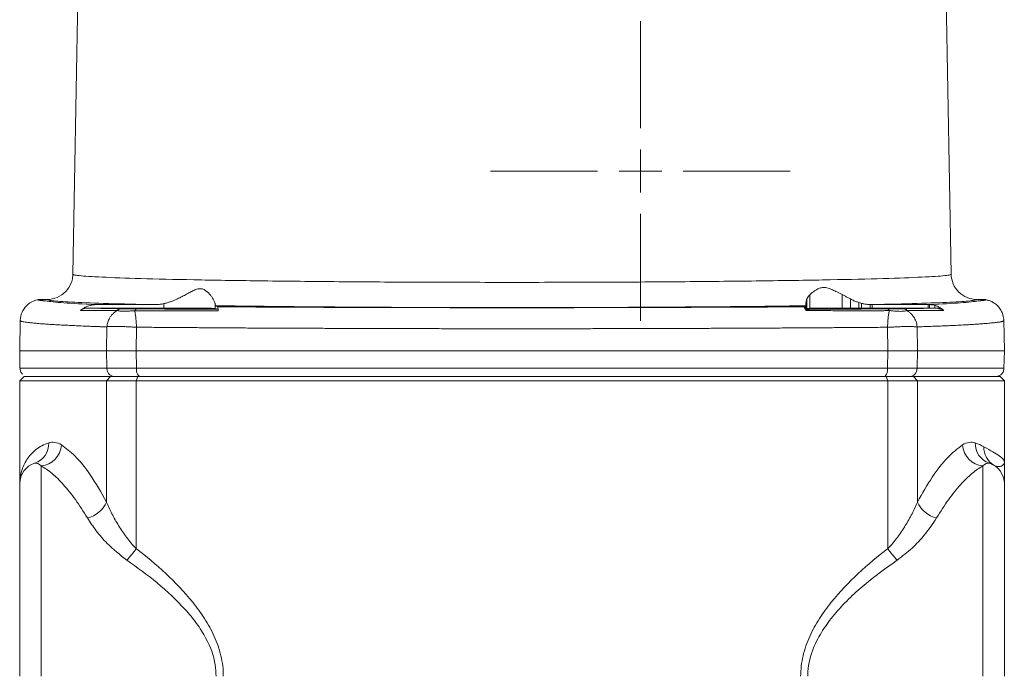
# Model space of a CAD drawing. Header units: millimetres. Extents: x -322 to 635, y -87 to 818.
# Tile 5 of 28: x -213 to -98, y 80 to 157. Entities that reach past the tile are written whole.
import ezdxf

# ---------------------------------------------------------------- set-up
doc = ezdxf.new("R2010")
doc.units = ezdxf.units.MM

# ---------------------------------------------------------------- blocks, each defined once
blk = doc.blocks.new('SW_CENTERMARKSYMBOL_12')
at = {"color": 0, "linetype": 'Continuous', "lineweight": 0}
for p, q in [((0, 5), (0, 17.5)), ((0, 0), (0, 2.5)), ((-5, 0), (-17.5, 0)), ((0, 0), (-2.5, 0)), ((0, 0), (0, -2.5)), ((0, 0), (2.5, 0)), ((5, 0), (17.5, 0)), ((0, -5), (0, -17.5))]:
    blk.add_line(p, q, dxfattribs=at)

msp = doc.modelspace()

# ---------------------------------------------------------------- linework, layer by layer
at = {"color": 7, "linetype": 'Continuous', "lineweight": 15}
for p, q in [((-104.17, 127.42), (-105.5, 203.29)), ((-205.89, 176.79), (-206.76, 127.42)), ((-209.76, 124.47), (-210.8, 124.47)), ((-121.04, 124.48), (-121.04, 123.43)), ((-120.69, 125.02), (-120.69, 123.44)), ((-116.92, 125.05), (-116.92, 123.47)), ((-115.93, 124.53), (-115.93, 123.47)), ((-100.13, 124.47), (-101.17, 124.47)), ((-205.14, 123.47), (-196.12, 123.47)), ((-204.06, 123.87), (-197.22, 123.87)), ((-196.12, 123.99), (-196.12, 123.47)), ((-190.13, 123.42), (-190.13, 123.94)), ((-190.13, 123.42), (-189.81, 123.34)), ((-190.08, 123.74), (-189.84, 123.62)), ((-121.42, 123.62), (-121.41, 123.62)), ((-121.41, 123.62), (-121.22, 123.74)), ((-121.22, 123.74), (-121.22, 123.4)), ((-121.18, 123.41), (-121.22, 123.4)), ((-121.18, 123.31), (-121.2, 123.34)), ((-121.18, 123.75), (-121.18, 123.41)), ((-121.13, 123.42), (-121.13, 124.09)), ((-121.13, 123.18), (-121.07, 123.32)), ((-121.11, 124.15), (-121.11, 123.42)), ((-114.95, 124.11), (-114.95, 123.47)), ((-114.63, 123.47), (-114.95, 123.47)), ((-114.63, 124.02), (-114.63, 123.47)), ((-113.65, 123.88), (-113.65, 123.47)), ((-113.38, 123.47), (-113.65, 123.47)), ((-113.38, 123.87), (-113.38, 123.47)), ((-113.38, 123.87), (-106.87, 123.87)), ((-106.87, 123.47), (-113.38, 123.47)), ((-106.87, 123.87), (-106.87, 123.47)), ((-106.87, 123.87), (-106.72, 123.87)), ((-106.72, 123.47), (-106.87, 123.47)), ((-106.72, 123.87), (-106.72, 123.47)), ((-106.06, 123.78), (-106.06, 123.47)), ((-105.39, 123.47), (-105.36, 123.45)), ((-212.9, 122.03), (-212.96, 118.47)), ((-212.9, 122.02), (-212.9, 122.04)), ((-97.96, 118.47), (-98.03, 122.04)), ((-202.81, 118.47), (-202.78, 121.27)), ((-199.37, 118.47), (-199.33, 121.24)), ((-111.6, 121.23), (-111.56, 118.47)), ((-108.15, 121.27), (-108.12, 118.47)), ((-212.96, 118.47), (-212.93, 116.44)), ((-212.96, 118.47), (-202.81, 118.47)), ((-202.79, 116.45), (-202.81, 118.47)), ((-199.34, 116.45), (-199.37, 118.47)), ((-199.37, 118.47), (-111.56, 118.47)), ((-111.56, 118.47), (-111.59, 116.45)), ((-108.12, 118.47), (-108.14, 116.45)), ((-108.12, 118.47), (-97.96, 118.47)), ((-98, 116.44), (-97.96, 118.47)), ((-212.46, 115.47), (-212.96, 114.97)), ((-212.46, 115.47), (-202.36, 115.47)), ((-202.36, 115.47), (-202.81, 114.97)), ((-202.36, 115.47), (-199.15, 115.47)), ((-199.15, 115.47), (-199.37, 114.97)), ((-199.15, 115.47), (-111.78, 115.47)), ((-111.56, 114.97), (-111.78, 115.47)), ((-111.78, 115.47), (-108.57, 115.47)), ((-108.12, 114.97), (-108.57, 115.47)), ((-108.57, 115.47), (-98.46, 115.47)), ((-97.96, 114.97), (-98.46, 115.47)), ((-212.96, 114.97), (-212.96, 102.97)), ((-202.81, 114.97), (-212.96, 114.97)), ((-199.37, 114.97), (-202.81, 114.97)), ((-202.81, 114.97), (-202.81, 100.82)), ((-199.37, 114.97), (-199.37, 95.4)), ((-111.56, 114.97), (-199.37, 114.97)), ((-111.56, 114.97), (-111.56, 95.4)), ((-108.12, 114.97), (-111.56, 114.97)), ((-108.12, 114.97), (-108.12, 100.82)), ((-97.96, 114.97), (-108.12, 114.97)), ((-97.96, 105.47), (-97.96, 114.97)), ((-210.46, 105.03), (-210.46, 80.47)), ((-100.46, 80.47), (-100.46, 105.03)), ((-99.18, 105.12), (-99.49, 105.25)), ((-212.96, 80.47), (-212.96, 102.97)), ((-97.96, 102.97), (-97.96, 80.47))]:
    msp.add_line(p, q, dxfattribs=at)
for centre, radius, start, end in [((-211.98, 107.65), 2.42, 288.3359, 2.0129), ((-210.68, 107.62), 2.59, 274.7063, 357.1469), ((-100.25, 107.62), 2.59, 182.8531, 265.2937), ((-98.94, 107.65), 2.42, 177.9871, 251.6641), ((-97.94, 107.18), 2.41, 177.9346, 238.8067), ((-210.46, 102.97), 2.5, 107.6397, 180), ((-100.46, 102.97), 2.5, 360, 72.3603), ((-205.75, 102.09), 3.2, 282.4275, 336.5164), ((-105.18, 102.09), 3.2, 203.4836, 257.5725), ((-205, 98.83), 6.59, 313.4323, 328.6483), ((-105.93, 98.83), 6.59, 211.3517, 226.5677)]:
    msp.add_arc(centre, radius, start, end, dxfattribs=at)
for points, knots in [([(-206.76, 127.42), (-206.76, 127.29), (-206.78, 126.95), (-206.97, 126.23), (-207.52, 125.35), (-208.54, 124.64), (-209.35, 124.47), (-209.76, 124.47)], [0, 0, 0, 0, 0.0820926, 0.2075427, 0.4571995, 0.7068833, 0.9565566, 0.9565566, 0.9565566, 0.9565566]), ([(-104.17, 127.42), (-104.17, 127.42), (-104.17, 127.41), (-104.19, 127.39), (-104.24, 127.37), (-104.46, 127.31), (-105.32, 127.2), (-107.76, 127.06), (-112.53, 126.89), (-118.95, 126.75), (-126.78, 126.63), (-135.7, 126.54), (-145.39, 126.48), (-155.46, 126.47), (-165.54, 126.48), (-175.22, 126.54), (-184.15, 126.63), (-191.98, 126.75), (-198.39, 126.89), (-203.16, 127.06), (-205.61, 127.2), (-206.47, 127.31), (-206.69, 127.37), (-206.74, 127.39), (-206.75, 127.41), (-206.76, 127.42), (-206.76, 127.42)], [0, 0, 0, 0, 0.003913, 0.007826, 0.015653, 0.031304, 0.062598, 0.125086, 0.187573, 0.250059, 0.312545, 0.37503, 0.437516, 0.5, 0.562485, 0.62497, 0.687455, 0.749941, 0.812427, 0.874914, 0.937402, 0.968696, 0.984347, 0.992174, 0.996087, 1, 1, 1, 1]), ([(-104.17, 127.42), (-104.17, 127.03), (-104, 126.26), (-103.33, 125.28), (-102.34, 124.63), (-101.56, 124.47), (-101.17, 124.47)], [0, 0, 0, 0, 0.249995, 0.5, 0.750005, 1, 1, 1, 1]), ([(-196.12, 123.99), (-196.06, 124), (-195.93, 124.03), (-195.74, 124.09), (-195.54, 124.15), (-195.34, 124.21), (-195.15, 124.29), (-194.83, 124.41), (-194.39, 124.61), (-193.85, 124.88), (-193.35, 125.16), (-192.86, 125.43), (-192.4, 125.65), (-191.93, 125.76), (-191.51, 125.69), (-191.17, 125.47), (-190.87, 125.2), (-190.63, 124.92), (-190.42, 124.63), (-190.29, 124.39), (-190.2, 124.2), (-190.15, 124.05), (-190.13, 123.98), (-190.13, 123.94)], [0, 0, 0, 0, 0.0199, 0.040164, 0.060803, 0.081827, 0.103246, 0.125067, 0.187441, 0.250775, 0.316434, 0.375346, 0.438309, 0.50044, 0.562665, 0.624886, 0.683457, 0.749454, 0.812544, 0.875113, 0.918083, 0.959688, 1, 1, 1, 1]), ([(-120.69, 125.02), (-120.64, 125.06), (-120.55, 125.15), (-120.4, 125.27), (-120.26, 125.38), (-120.12, 125.48), (-119.95, 125.59), (-119.76, 125.7), (-119.47, 125.82), (-119.07, 125.91), (-118.64, 125.83), (-118.29, 125.7), (-117.95, 125.56), (-117.5, 125.34), (-117.12, 125.15), (-116.92, 125.05)], [0, 0, 0, 0, 0.055786, 0.108585, 0.158445, 0.205416, 0.249557, 0.315659, 0.375758, 0.500068, 0.624315, 0.684183, 0.750479, 0.867117, 1, 1, 1, 1]), ([(-212.9, 122.04), (-212.89, 122.36), (-212.75, 123), (-212.19, 123.81), (-211.48, 124.27), (-210.98, 124.41), (-210.8, 124.44)], [0.1025444, 0.1025444, 0.1025444, 0.1025444, 0.3525399, 0.6025452, 0.8525497, 1, 1, 1, 1]), ([(-210.8, 124.47), (-210.79, 124.47), (-210.79, 124.46), (-210.78, 124.45), (-210.75, 124.43), (-210.71, 124.42), (-210.67, 124.41), (-210.61, 124.39), (-210.54, 124.38), (-210.46, 124.37), (-210.37, 124.35), (-210.27, 124.34), (-210.16, 124.33), (-210.04, 124.31), (-209.95, 124.3), (-209.91, 124.3)], [0, 0, 0, 0, 0.077084, 0.154088, 0.231026, 0.307912, 0.384762, 0.46159, 0.53841, 0.615238, 0.692088, 0.768974, 0.845912, 0.922916, 1, 1, 1, 1]), ([(-209.91, 124.3), (-209.95, 124.3), (-210.04, 124.31), (-210.16, 124.33), (-210.27, 124.34), (-210.37, 124.35), (-210.46, 124.37), (-210.54, 124.38), (-210.61, 124.39), (-210.67, 124.41), (-210.71, 124.42), (-210.75, 124.43), (-210.78, 124.45), (-210.79, 124.46), (-210.79, 124.47), (-210.8, 124.47)], [0, 0, 0, 0, 0.077084, 0.154088, 0.231026, 0.307912, 0.384762, 0.46159, 0.53841, 0.615238, 0.692088, 0.768974, 0.845912, 0.922916, 1, 1, 1, 1]), ([(-209.91, 124.3), (-209.95, 124.3), (-210.03, 124.31), (-210.15, 124.32), (-210.25, 124.33), (-210.34, 124.34), (-210.43, 124.35), (-210.51, 124.36), (-210.59, 124.37), (-210.68, 124.38), (-210.74, 124.4), (-210.79, 124.42), (-210.79, 124.44), (-210.8, 124.44)], [0, 0, 0, 0, 0.07131, 0.142649, 0.214011, 0.285397, 0.356836, 0.428361, 0.500003, 0.625703, 0.750127, 0.877701, 1, 1, 1, 1]), ([(-204.06, 123.87), (-205.57, 123.94), (-206.82, 124.01), (-208.29, 124.12), (-208.71, 124.15), (-209.41, 124.23), (-209.7, 124.26), (-209.91, 124.3)], [0, 0, 0, 0, 0.5, 0.5, 0.75, 0.75, 1, 1, 1, 1]), ([(-209.76, 124.47), (-209.76, 124.47), (-209.75, 124.47), (-209.75, 124.46), (-209.75, 124.46), (-209.73, 124.45), (-209.72, 124.44), (-209.67, 124.42), (-209.62, 124.41), (-209.42, 124.36), (-209.22, 124.34), (-208.41, 124.26), (-207.6, 124.2), (-205.47, 124.1), (-204.14, 124.05), (-201.03, 123.95), (-199.23, 123.91), (-197.22, 123.87)], [0, 0, 0, 0, 0.015625, 0.015625, 0.03125, 0.03125, 0.0625, 0.0625, 0.125, 0.125, 0.25, 0.25, 0.5, 0.5, 0.75, 0.75, 1, 1, 1, 1]), ([(-121.11, 124.15), (-121.11, 124.18), (-121.1, 124.23), (-121.08, 124.3), (-121.06, 124.39), (-121.05, 124.45), (-121.04, 124.48)], [0, 0, 0, 0, 0.236964, 0.482618, 0.736964, 1, 1, 1, 1]), ([(-121.04, 124.48), (-121.03, 124.51), (-121.01, 124.56), (-120.98, 124.64), (-120.93, 124.72), (-120.88, 124.8), (-120.83, 124.87), (-120.76, 124.95), (-120.71, 124.99), (-120.69, 125.02)], [0, 0, 0, 0, 0.142216, 0.284173, 0.426157, 0.568453, 0.711341, 0.8551, 1, 1, 1, 1]), ([(-116.92, 125.05), (-116.87, 125.03), (-116.76, 124.97), (-116.6, 124.89), (-116.43, 124.8), (-116.27, 124.71), (-116.1, 124.62), (-115.99, 124.56), (-115.93, 124.53)], [0, 0, 0, 0, 0.169564, 0.337407, 0.503944, 0.669599, 0.834806, 1, 1, 1, 1]), ([(-115.93, 124.53), (-115.86, 124.49), (-115.73, 124.42), (-115.53, 124.33), (-115.33, 124.25), (-115.14, 124.18), (-115.01, 124.13), (-114.95, 124.11)], [0, 0, 0, 0, 0.214433, 0.421651, 0.62165, 0.814431, 1, 1, 1, 1]), ([(-113.38, 123.87), (-111.42, 123.92), (-109.67, 123.96), (-106.63, 124.06), (-105.35, 124.1), (-103.27, 124.21), (-102.48, 124.26), (-101.7, 124.34), (-101.5, 124.37), (-101.3, 124.41), (-101.25, 124.42), (-101.2, 124.44), (-101.19, 124.45), (-101.18, 124.46), (-101.18, 124.46), (-101.17, 124.47), (-101.17, 124.47), (-101.17, 124.47)], [0, 0, 0, 0, 0.25, 0.25, 0.5, 0.5, 0.75, 0.75, 0.875, 0.875, 0.9375, 0.9375, 0.96875, 0.96875, 0.984375, 0.984375, 1, 1, 1, 1]), ([(-101.02, 124.3), (-101.44, 124.23), (-102.13, 124.15), (-104.03, 124.01), (-105.25, 123.94), (-106.72, 123.87)], [0, 0, 0, 0, 0.5, 0.5, 1, 1, 1, 1]), ([(-100.13, 124.47), (-100.13, 124.47), (-100.14, 124.46), (-100.15, 124.45), (-100.18, 124.43), (-100.21, 124.42), (-100.26, 124.41), (-100.32, 124.39), (-100.39, 124.38), (-100.47, 124.37), (-100.56, 124.35), (-100.66, 124.34), (-100.77, 124.33), (-100.89, 124.31), (-100.97, 124.3), (-101.02, 124.3)], [0, 0, 0, 0, 0.077084, 0.154088, 0.231026, 0.307912, 0.384762, 0.46159, 0.53841, 0.615238, 0.692088, 0.768974, 0.845912, 0.922916, 1, 1, 1, 1]), ([(-100.13, 124.44), (-100.13, 124.44), (-100.14, 124.43), (-100.15, 124.41), (-100.19, 124.4), (-100.25, 124.38), (-100.35, 124.37), (-100.47, 124.35), (-100.63, 124.34), (-100.81, 124.32), (-100.95, 124.31), (-101.02, 124.3)], [0, 0, 0, 0, 0.081589, 0.163338, 0.249877, 0.374299, 0.500002, 0.625347, 0.750373, 0.875242, 1, 1, 1, 1]), ([(-100.13, 124.44), (-100.08, 124.43), (-99.97, 124.41), (-99.8, 124.37), (-99.62, 124.31), (-99.43, 124.22), (-99.24, 124.12), (-99.05, 123.99), (-98.86, 123.84), (-98.68, 123.66), (-98.5, 123.45), (-98.35, 123.21), (-98.22, 122.95), (-98.11, 122.66), (-98.05, 122.34), (-98.03, 122.13), (-98.02, 122.02)], [0, 0, 0, 0, 0.04654, 0.096928, 0.151204, 0.209392, 0.271488, 0.337466, 0.407288, 0.480924, 0.558361, 0.639547, 0.724373, 0.812723, 0.904588, 1, 1, 1, 1]), ([(-205.87, 123.2), (-205.83, 123.23), (-205.75, 123.3), (-205.62, 123.39), (-205.49, 123.48), (-205.34, 123.56), (-205.19, 123.63), (-204.99, 123.71), (-204.74, 123.79), (-204.41, 123.85), (-204.18, 123.86), (-204.06, 123.87)], [0, 0, 0, 0, 0.077827, 0.157871, 0.24014, 0.324628, 0.411318, 0.500185, 0.646737, 0.813222, 1, 1, 1, 1]), ([(-205.14, 123.47), (-205.17, 123.47), (-205.23, 123.47), (-205.32, 123.45), (-205.39, 123.44), (-205.45, 123.42), (-205.49, 123.41), (-205.56, 123.39), (-205.65, 123.35), (-205.77, 123.28), (-205.84, 123.23), (-205.87, 123.2)], [0, 0, 0, 0, 0.1239335, 0.232342, 0.3245408, 0.4000885, 0.4587459, 0.5004111, 0.672554, 0.8393737, 1, 1, 1, 1]), ([(-201.58, 123.19), (-201.66, 123.19), (-201.81, 123.18), (-202.06, 123.18), (-202.29, 123.18), (-202.61, 123.18), (-203.07, 123.18), (-203.58, 123.18), (-204.09, 123.19), (-204.43, 123.19), (-204.76, 123.19), (-205.04, 123.19), (-205.39, 123.2), (-205.66, 123.2), (-205.82, 123.2), (-205.87, 123.2)], [0, 0, 0, 0, 0.044068, 0.094515, 0.151347, 0.195276, 0.304688, 0.451107, 0.549555, 0.659482, 0.699269, 0.784832, 0.871767, 0.963467, 1, 1, 1, 1]), ([(-201.04, 123.39), (-201.13, 123.39), (-201.33, 123.39), (-201.64, 123.4), (-201.97, 123.4), (-202.4, 123.41), (-202.92, 123.42), (-203.6, 123.44), (-204.25, 123.45), (-204.79, 123.46), (-205.05, 123.47), (-205.14, 123.47)], [0, 0, 0, 0, 0.061527, 0.129652, 0.204377, 0.285701, 0.428582, 0.571451, 0.785737, 0.923365, 1, 1, 1, 1]), ([(-202.77, 121.3), (-202.77, 121.37), (-202.76, 121.49), (-202.72, 121.71), (-202.65, 121.94), (-202.53, 122.19), (-202.38, 122.45), (-202.17, 122.71), (-201.9, 122.97), (-201.69, 123.11), (-201.58, 123.19)], [0, 0, 0, 0, 0.083239, 0.163954, 0.27746, 0.395715, 0.520527, 0.673394, 0.827088, 1, 1, 1, 1]), ([(-199.53, 123.16), (-199.59, 123.16), (-199.73, 123.15), (-199.93, 123.14), (-200.13, 123.12), (-200.31, 123.11), (-200.47, 123.1), (-200.64, 123.09), (-200.82, 123.09), (-201.01, 123.09), (-201.2, 123.11), (-201.35, 123.13), (-201.48, 123.16), (-201.55, 123.18), (-201.58, 123.18)], [0, 0, 0, 0, 0.066971, 0.145678, 0.225912, 0.289955, 0.359185, 0.426194, 0.502113, 0.608245, 0.712715, 0.80532, 0.903233, 1, 1, 1, 1]), ([(-201.04, 123.39), (-201.01, 123.39), (-200.96, 123.39), (-200.87, 123.39), (-200.78, 123.38), (-200.67, 123.38), (-200.55, 123.38), (-200.43, 123.38), (-200.26, 123.38), (-200.06, 123.38), (-199.81, 123.38), (-199.55, 123.37), (-199.36, 123.37), (-199.26, 123.37)], [0, 0, 0, 0, 0.066941, 0.135105, 0.204699, 0.275917, 0.348941, 0.423938, 0.501064, 0.62943, 0.750513, 0.868497, 1, 1, 1, 1]), ([(-199.33, 121.24), (-199.33, 121.28), (-199.33, 121.39), (-199.34, 121.55), (-199.35, 121.72), (-199.36, 121.93), (-199.38, 122.18), (-199.41, 122.44), (-199.44, 122.67), (-199.47, 122.84), (-199.5, 123.01), (-199.52, 123.1), (-199.53, 123.16)], [0, 0, 0, 0, 0.054261, 0.137146, 0.209368, 0.273444, 0.421545, 0.550688, 0.6711, 0.802123, 0.860081, 1, 1, 1, 1]), ([(-189.78, 123.15), (-190.1, 123.15), (-190.73, 123.15), (-191.67, 123.15), (-192.6, 123.15), (-193.51, 123.15), (-194.41, 123.15), (-195.29, 123.15), (-196.17, 123.16), (-197.03, 123.16), (-197.87, 123.16), (-198.71, 123.16), (-199.26, 123.16), (-199.53, 123.16)], [0, 0, 0, 0, 0.09571, 0.190465, 0.284261, 0.377099, 0.468976, 0.559892, 0.649844, 0.738832, 0.826854, 0.913911, 1, 1, 1, 1]), ([(-199.26, 123.37), (-198.96, 123.37), (-198.34, 123.37), (-197.41, 123.37), (-196.47, 123.36), (-195.53, 123.36), (-194.59, 123.35), (-193.64, 123.35), (-192.69, 123.35), (-191.73, 123.34), (-190.77, 123.34), (-190.13, 123.34), (-189.81, 123.34)], [0, 0, 0, 0, 0.100017, 0.200001, 0.299964, 0.399916, 0.499867, 0.599829, 0.699813, 0.799828, 0.899887, 1, 1, 1, 1]), ([(-196.12, 123.99), (-196.2, 123.97), (-196.34, 123.94), (-196.56, 123.91), (-196.78, 123.89), (-197, 123.87), (-197.15, 123.87), (-197.22, 123.87)], [0, 0, 0, 0, 0.200902, 0.400971, 0.600587, 0.800135, 1, 1, 1, 1]), ([(-196.12, 123.47), (-196.04, 123.47), (-195.88, 123.47), (-195.63, 123.47), (-195.39, 123.47), (-195.14, 123.47), (-194.9, 123.47), (-194.65, 123.47), (-194.41, 123.47), (-194.17, 123.47), (-193.93, 123.47), (-193.69, 123.46), (-193.46, 123.46), (-193.23, 123.46), (-193, 123.46), (-192.78, 123.46), (-192.56, 123.46), (-192.35, 123.46), (-192.15, 123.46), (-191.95, 123.45), (-191.75, 123.45), (-191.55, 123.45), (-191.35, 123.45), (-191.15, 123.45), (-190.96, 123.44), (-190.78, 123.44), (-190.61, 123.44), (-190.46, 123.43), (-190.33, 123.43), (-190.23, 123.43), (-190.15, 123.42), (-190.14, 123.42), (-190.13, 123.42)], [0, 0, 0, 0, 0.026416, 0.052992, 0.079728, 0.106625, 0.133682, 0.1609, 0.188278, 0.215817, 0.243516, 0.271375, 0.299395, 0.327575, 0.355916, 0.384417, 0.413079, 0.441901, 0.470883, 0.500026, 0.530611, 0.563211, 0.597826, 0.634455, 0.673098, 0.713756, 0.756428, 0.801114, 0.847815, 0.896529, 0.947258, 1, 1, 1, 1]), ([(-190.08, 123.74), (-190.08, 123.75), (-190.09, 123.75), (-190.1, 123.77), (-190.1, 123.8), (-190.11, 123.83), (-190.12, 123.88), (-190.12, 123.92), (-190.13, 123.94)], [0, 0, 0, 0, 0.167591, 0.334416, 0.50077, 0.666953, 0.833263, 1, 1, 1, 1]), ([(-190.08, 123.74), (-187.69, 123.71), (-185.12, 123.68), (-179.73, 123.62), (-176.9, 123.6), (-171.05, 123.56), (-168.04, 123.55), (-161.92, 123.53), (-158.81, 123.53), (-152.6, 123.53), (-149.49, 123.53), (-143.36, 123.55), (-140.34, 123.56), (-134.48, 123.6), (-131.63, 123.62), (-126.21, 123.67), (-123.63, 123.7), (-121.22, 123.74)], [0, 0, 0, 0, 0.125, 0.125, 0.25, 0.25, 0.375, 0.375, 0.5, 0.5, 0.625, 0.625, 0.75, 0.75, 0.875, 0.875, 1, 1, 1, 1]), ([(-189.84, 123.62), (-189.83, 123.62), (-189.83, 123.61), (-189.82, 123.58), (-189.82, 123.55), (-189.81, 123.49), (-189.8, 123.4), (-189.79, 123.29), (-189.79, 123.19), (-189.78, 123.15)], [0, 0, 0, 0, 0.141173, 0.271319, 0.390906, 0.500032, 0.677488, 0.844191, 1, 1, 1, 1]), ([(-189.84, 123.62), (-189.53, 123.62), (-188.9, 123.62), (-187.96, 123.61), (-187.02, 123.6), (-186.08, 123.6), (-185.13, 123.59), (-184.18, 123.59), (-183.22, 123.58), (-182.27, 123.58), (-181.31, 123.57), (-180.34, 123.57), (-179.38, 123.56), (-178.41, 123.56), (-176.71, 123.55), (-174.27, 123.54), (-171.61, 123.54), (-169.47, 123.53), (-167.86, 123.53), (-166.25, 123.52), (-165.18, 123.52), (-164.64, 123.52)], [0, 0, 0, 0, 0.038471, 0.076925, 0.115367, 0.153801, 0.192231, 0.230661, 0.269095, 0.307537, 0.34599, 0.38446, 0.42295, 0.461464, 0.500006, 0.624962, 0.750039, 0.812522, 0.874999, 0.937485, 1, 1, 1, 1]), ([(-189.81, 123.34), (-189.8, 123.34), (-189.8, 123.33), (-189.8, 123.32), (-189.79, 123.29), (-189.79, 123.23), (-189.79, 123.18), (-189.78, 123.15)], [0, 0, 0, 0, 0.164891, 0.331173, 0.500341, 0.752265, 1, 1, 1, 1]), ([(-164.64, 123.52), (-164.38, 123.52), (-163.88, 123.52), (-163.11, 123.52), (-162.35, 123.51), (-161.58, 123.51), (-160.82, 123.51), (-160.05, 123.51), (-159.29, 123.51), (-158.52, 123.51), (-157.76, 123.51), (-156.99, 123.51), (-156.23, 123.51), (-155.46, 123.51), (-154.7, 123.51), (-153.93, 123.51), (-153.17, 123.51), (-152.41, 123.51), (-151.64, 123.51), (-150.88, 123.51), (-150.11, 123.51), (-149.35, 123.51), (-148.58, 123.51), (-147.82, 123.52), (-147.05, 123.52), (-146.54, 123.52), (-146.29, 123.52)], [0, 0, 0, 0, 0.042008, 0.083927, 0.125766, 0.167532, 0.209233, 0.250877, 0.292472, 0.334026, 0.375548, 0.417046, 0.458527, 0.5, 0.541473, 0.582954, 0.624452, 0.665974, 0.707528, 0.749123, 0.790767, 0.832468, 0.874234, 0.916073, 0.957992, 1, 1, 1, 1]), ([(-146.29, 123.52), (-145.99, 123.52), (-145.38, 123.52), (-144.47, 123.52), (-143.57, 123.53), (-142.66, 123.53), (-141.76, 123.53), (-140.85, 123.53), (-139.49, 123.54), (-137.66, 123.54), (-135.57, 123.55), (-133.2, 123.56), (-130.56, 123.57), (-127.99, 123.58), (-125.96, 123.59), (-124.44, 123.6), (-122.92, 123.61), (-121.92, 123.62), (-121.42, 123.62)], [0, 0, 0, 0, 0.035684, 0.07136, 0.107032, 0.142702, 0.178373, 0.21405, 0.249734, 0.340504, 0.431259, 0.500003, 0.62494, 0.749972, 0.812434, 0.874915, 0.937431, 1, 1, 1, 1]), ([(-121.35, 123.56), (-121.36, 123.57), (-121.38, 123.59), (-121.39, 123.6), (-121.4, 123.61), (-121.41, 123.61), (-121.41, 123.61), (-121.42, 123.62), (-121.42, 123.62), (-121.42, 123.62), (-121.42, 123.62)], [0, 0, 0, 0, 0.265668, 0.499821, 0.599484, 0.69939, 0.775062, 0.850165, 0.924768, 1, 1, 1, 1]), ([(-121.2, 123.33), (-121.21, 123.35), (-121.23, 123.39), (-121.26, 123.45), (-121.29, 123.49), (-121.32, 123.53), (-121.34, 123.55), (-121.35, 123.56)], [0, 0, 0, 0, 0.198362, 0.397553, 0.597569, 0.798381, 1, 1, 1, 1]), ([(-121.06, 123.34), (-121.08, 123.34), (-121.11, 123.34), (-121.13, 123.34), (-121.14, 123.34), (-121.15, 123.34), (-121.16, 123.34), (-121.17, 123.34), (-121.18, 123.34), (-121.2, 123.34)], [0.0000012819, 0.0000012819, 0.0000012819, 0.0000012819, 0.0000799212, 0.0000799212, 0.0000799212, 0.0001198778, 0.0001198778, 0.0001198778, 0.0001600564, 0.0001600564, 0.0001600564, 0.0001600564]), ([(-121.18, 123.75), (-121.18, 123.75), (-121.16, 123.76), (-121.15, 123.79), (-121.14, 123.82), (-121.13, 123.86), (-121.13, 123.91), (-121.13, 123.94), (-121.13, 123.96)], [0, 0, 0, 0, 0.175463, 0.347299, 0.515587, 0.680409, 0.84185, 1, 1, 1, 1]), ([(-121.18, 123.41), (-121.17, 123.41), (-121.16, 123.41), (-121.14, 123.41), (-121.13, 123.41), (-121.13, 123.42), (-121.13, 123.42)], [0, 0, 0, 0, 0.266009, 0.505117, 0.73972, 1, 1, 1, 1]), ([(-121.13, 123.96), (-121.13, 123.98), (-121.13, 124.02), (-121.12, 124.08), (-121.11, 124.13), (-121.11, 124.15)], [0, 0, 0, 0, 0.324404, 0.657725, 1, 1, 1, 1]), ([(-121.13, 123.42), (-121.13, 123.42), (-121.13, 123.42), (-121.12, 123.42), (-121.11, 123.42)], [0, 0, 0, 0, 0.504434, 1, 1, 1, 1]), ([(-111.39, 123.17), (-111.53, 123.17), (-111.81, 123.17), (-112.26, 123.16), (-112.74, 123.16), (-113.36, 123.16), (-114.24, 123.16), (-115.24, 123.16), (-116.16, 123.16), (-117.24, 123.16), (-118.51, 123.17), (-119.93, 123.17), (-120.76, 123.17), (-121.13, 123.17)], [0, 0, 0, 0, 0.043169, 0.090788, 0.142862, 0.192853, 0.285752, 0.417421, 0.500003, 0.570151, 0.749979, 0.88783, 1, 1, 1, 1]), ([(-121.11, 123.42), (-121.1, 123.42), (-121.09, 123.42), (-121.05, 123.43), (-121.04, 123.43)], [0, 0, 0, 0, 0.506553, 1, 1, 1, 1]), ([(-121.06, 123.34), (-121.03, 123.34), (-120.99, 123.34), (-120.96, 123.34), (-120.88, 123.34), (-120.81, 123.34), (-120.73, 123.34), (-120.66, 123.34), (-120.58, 123.34), (-120.51, 123.34), (-120.5, 123.34), (-120.5, 123.34), (-120.5, 123.34)], [0.0000021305, 0.0000021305, 0.0000021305, 0.0000021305, 0.0001387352, 0.0001387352, 0.0001387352, 0.0004319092, 0.0004319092, 0.0004319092, 0.0007250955, 0.0007250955, 0.0007250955, 0.0007343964, 0.0007343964, 0.0007343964, 0.0007343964]), ([(-121.04, 123.43), (-121.03, 123.43), (-121.01, 123.43), (-120.98, 123.43), (-120.91, 123.43), (-120.81, 123.43), (-120.73, 123.43), (-120.69, 123.44)], [0, 0, 0, 0, 0.136398, 0.246749, 0.494562, 0.745234, 1, 1, 1, 1]), ([(-120.5, 123.34), (-120.53, 123.34), (-120.6, 123.34), (-120.72, 123.32), (-120.83, 123.29), (-120.9, 123.26), (-120.92, 123.26)], [0, 0, 0, 0, 0.224487, 0.499991, 0.848466, 1, 1, 1, 1]), ([(-120.69, 123.44), (-120.63, 123.44), (-120.52, 123.44), (-120.35, 123.44), (-120.17, 123.44), (-119.77, 123.45), (-119.09, 123.45), (-118.22, 123.46), (-117.59, 123.46), (-117.22, 123.47), (-117.03, 123.47), (-116.92, 123.47)], [0, 0, 0, 0, 0.066452, 0.120619, 0.18191, 0.242987, 0.49983, 0.756518, 0.879043, 0.929477, 1, 1, 1, 1]), ([(-120.5, 123.34), (-120.2, 123.34), (-119.59, 123.34), (-118.7, 123.35), (-117.8, 123.35), (-116.91, 123.35), (-116.02, 123.36), (-115.14, 123.36), (-114.26, 123.36), (-113.38, 123.37), (-112.51, 123.37), (-111.93, 123.37), (-111.64, 123.37)], [0, 0, 0, 0, 0.100061, 0.200081, 0.300071, 0.40004, 0.499999, 0.599958, 0.699927, 0.799917, 0.899938, 1, 1, 1, 1]), ([(-116.92, 123.47), (-116.84, 123.47), (-116.69, 123.47), (-116.44, 123.47), (-116.19, 123.47), (-116.02, 123.47), (-115.93, 123.47)], [0, 0, 0, 0, 0.253887, 0.504273, 0.752432, 1, 1, 1, 1]), ([(-115.93, 123.47), (-115.84, 123.47), (-115.69, 123.47), (-115.45, 123.47), (-115.21, 123.47), (-115.04, 123.47), (-114.95, 123.47)], [0, 0, 0, 0, 0.260582, 0.491173, 0.729443, 1, 1, 1, 1]), ([(-114.63, 124.02), (-114.57, 124.01), (-114.45, 123.98), (-114.26, 123.94), (-114.06, 123.91), (-113.86, 123.89), (-113.72, 123.88), (-113.65, 123.88)], [0, 0, 0, 0, 0.191201, 0.38669, 0.586581, 0.790982, 1, 1, 1, 1]), ([(-114.63, 123.47), (-114.47, 123.47), (-114.15, 123.47), (-113.82, 123.47), (-113.65, 123.47)], [0, 0, 0, 0, 0.496306, 1, 1, 1, 1]), ([(-109.87, 123.39), (-109.89, 123.39), (-109.94, 123.39), (-110.05, 123.39), (-110.18, 123.38), (-110.38, 123.38), (-110.6, 123.38), (-110.99, 123.38), (-111.36, 123.37), (-111.64, 123.37)], [0, 0, 0, 0, 0.0580723, 0.1249406, 0.2497756, 0.3502294, 0.4994926, 0.6294032, 1, 1, 1, 1]), ([(-111.39, 123.17), (-111.42, 123.04), (-111.45, 122.88), (-111.5, 122.56), (-111.53, 122.4), (-111.56, 122.06), (-111.57, 121.89), (-111.59, 121.56), (-111.59, 121.4), (-111.6, 121.23)], [0, 0, 0, 0, 0.25, 0.25, 0.5, 0.5, 0.75, 0.75, 1, 1, 1, 1]), ([(-109.32, 123.17), (-109.34, 123.17), (-109.37, 123.17), (-109.43, 123.16), (-109.54, 123.14), (-109.75, 123.1), (-110.11, 123.08), (-110.56, 123.1), (-110.93, 123.13), (-111.19, 123.16), (-111.33, 123.17), (-111.39, 123.17)], [0, 0, 0, 0, 0.034098, 0.07277, 0.145703, 0.289922, 0.501275, 0.712203, 0.856181, 0.928164, 1, 1, 1, 1]), ([(-105.06, 123.2), (-105.17, 123.2), (-105.4, 123.2), (-105.77, 123.19), (-106.17, 123.19), (-106.6, 123.19), (-107.07, 123.19), (-107.57, 123.18), (-108.11, 123.18), (-108.7, 123.18), (-109.11, 123.17), (-109.32, 123.17)], [0, 0, 0, 0, 0.088591, 0.182823, 0.282691, 0.388192, 0.49932, 0.61607, 0.738436, 0.866414, 1, 1, 1, 1]), ([(-109.32, 123.17), (-109.27, 123.14), (-109.18, 123.08), (-109.05, 122.98), (-108.93, 122.88), (-108.82, 122.77), (-108.73, 122.67), (-108.64, 122.56), (-108.52, 122.4), (-108.39, 122.19), (-108.27, 121.91), (-108.18, 121.61), (-108.16, 121.4), (-108.15, 121.29)], [0, 0, 0, 0, 0.073167, 0.143905, 0.212251, 0.278243, 0.341914, 0.403298, 0.462429, 0.592445, 0.724967, 0.860465, 1, 1, 1, 1]), ([(-106.72, 123.87), (-106.71, 123.87), (-106.67, 123.87), (-106.61, 123.87), (-106.54, 123.87), (-106.46, 123.86), (-106.36, 123.85), (-106.22, 123.83), (-106.11, 123.8), (-106.06, 123.78)], [0, 0, 0, 0, 0.064883, 0.142528, 0.286015, 0.393038, 0.499888, 0.738754, 1, 1, 1, 1]), ([(-106.72, 123.47), (-106.7, 123.47), (-106.67, 123.47), (-106.61, 123.47), (-106.54, 123.47), (-106.46, 123.47), (-106.3, 123.47), (-106.17, 123.47), (-106.06, 123.47)], [0, 0, 0, 0, 0.07369, 0.144375, 0.288678, 0.39672, 0.504494, 1, 1, 1, 1]), ([(-105.5, 123.47), (-105.54, 123.47), (-105.57, 123.47), (-105.61, 123.47), (-105.68, 123.47), (-105.76, 123.47), (-105.84, 123.46), (-105.91, 123.46), (-105.99, 123.46), (-106.06, 123.46), (-106.06, 123.46), (-106.07, 123.46), (-106.07, 123.46)], [0.0000026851, 0.0000026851, 0.0000026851, 0.0000026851, 0.0001609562, 0.0001609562, 0.0001609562, 0.0005030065, 0.0005030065, 0.0005030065, 0.0008450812, 0.0008450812, 0.0008450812, 0.0008538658, 0.0008538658, 0.0008538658, 0.0008538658]), ([(-105.39, 123.35), (-105.43, 123.36), (-105.5, 123.38), (-105.61, 123.41), (-105.74, 123.44), (-105.89, 123.46), (-106.01, 123.46), (-106.07, 123.46)], [0, 0, 0, 0, 0.166132, 0.332833, 0.499911, 0.748048, 1, 1, 1, 1]), ([(-106.06, 123.78), (-106.01, 123.77), (-105.91, 123.74), (-105.77, 123.68), (-105.64, 123.62), (-105.51, 123.55), (-105.43, 123.5), (-105.39, 123.47)], [0, 0, 0, 0, 0.205126, 0.407772, 0.607845, 0.805275, 1, 1, 1, 1]), ([(-106.06, 123.47), (-105.94, 123.47), (-105.72, 123.47), (-105.49, 123.47), (-105.39, 123.47)], [0, 0, 0, 0, 0.51733, 1, 1, 1, 1]), ([(-105.39, 123.47), (-105.39, 123.47), (-105.4, 123.47), (-105.41, 123.47), (-105.42, 123.47), (-105.43, 123.47), (-105.45, 123.47), (-105.47, 123.47), (-105.48, 123.47), (-105.5, 123.47)], [0, 0, 0, 0, 0.0000533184, 0.0000533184, 0.0000533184, 0.0001350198, 0.0001350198, 0.0001350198, 0.000218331, 0.000218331, 0.000218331, 0.000218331]), ([(-105.06, 123.2), (-105.09, 123.22), (-105.15, 123.25), (-105.26, 123.3), (-105.35, 123.33), (-105.39, 123.35)], [0, 0, 0, 0, 0.276079, 0.609408, 1, 1, 1, 1]), ([(-105.36, 123.45), (-105.33, 123.43), (-105.26, 123.38), (-105.15, 123.29), (-105.09, 123.23), (-105.06, 123.2)], [0, 0, 0, 0, 0.3336859, 0.6669994, 1, 1, 1, 1]), ([(-202.78, 121.27), (-202.92, 121.27), (-203.22, 121.28), (-203.66, 121.3), (-204.09, 121.32), (-204.52, 121.33), (-204.94, 121.35), (-205.36, 121.37), (-205.77, 121.38), (-206.18, 121.4), (-206.57, 121.42), (-206.96, 121.44), (-207.34, 121.46), (-207.72, 121.47), (-208.08, 121.49), (-208.44, 121.51), (-208.78, 121.53), (-209.12, 121.55), (-209.44, 121.57), (-209.75, 121.59), (-210.06, 121.61), (-210.5, 121.64), (-211.04, 121.69), (-211.59, 121.74), (-212.02, 121.79), (-212.34, 121.83), (-212.58, 121.88), (-212.74, 121.92), (-212.84, 121.95), (-212.89, 121.99), (-212.9, 122.01), (-212.9, 122.02)], [0, 0, 0, 0, 0.022446, 0.045162, 0.068146, 0.091398, 0.11492, 0.13871, 0.162769, 0.187097, 0.211693, 0.236558, 0.261692, 0.287095, 0.312766, 0.338706, 0.364915, 0.391392, 0.418139, 0.445153, 0.472437, 0.499989, 0.572891, 0.641457, 0.705686, 0.765579, 0.821136, 0.872356, 0.91924, 0.961788, 1, 1, 1, 1]), ([(-98.03, 122.02), (-98.03, 122.01), (-98.03, 122), (-98.05, 121.98), (-98.08, 121.96), (-98.12, 121.94), (-98.19, 121.92), (-98.28, 121.89), (-98.39, 121.87), (-98.54, 121.84), (-98.71, 121.82), (-98.91, 121.79), (-99.16, 121.76), (-99.44, 121.73), (-99.78, 121.7), (-100.15, 121.67), (-100.6, 121.63), (-101.11, 121.6), (-101.68, 121.56), (-102.29, 121.52), (-102.94, 121.49), (-103.61, 121.45), (-104.31, 121.42), (-105.04, 121.39), (-105.79, 121.36), (-106.55, 121.33), (-107.34, 121.3), (-107.88, 121.28), (-108.15, 121.27)], [0, 0, 0, 0, 0.022522, 0.046588, 0.072199, 0.099355, 0.128055, 0.1583, 0.190089, 0.223423, 0.258301, 0.294724, 0.332692, 0.372204, 0.413261, 0.455863, 0.500009, 0.549905, 0.598913, 0.647033, 0.694263, 0.740606, 0.78606, 0.830625, 0.874302, 0.91709, 0.958989, 1, 1, 1, 1]), ([(-199.33, 121.24), (-199.39, 121.24), (-199.54, 121.24), (-199.79, 121.25), (-200.08, 121.27), (-200.48, 121.29), (-200.9, 121.31), (-201.34, 121.33), (-201.74, 121.33), (-202.1, 121.32), (-202.41, 121.31), (-202.62, 121.3), (-202.73, 121.3), (-202.77, 121.3)], [0, 0, 0, 0, 0.044615, 0.10108, 0.169397, 0.249565, 0.394145, 0.500022, 0.606338, 0.750467, 0.855632, 0.93881, 1, 1, 1, 1]), ([(-111.6, 121.23), (-111.89, 121.23), (-112.47, 121.22), (-113.35, 121.21), (-114.24, 121.21), (-115.12, 121.2), (-116.01, 121.19), (-116.91, 121.19), (-117.8, 121.18), (-118.7, 121.18), (-119.6, 121.17), (-120.5, 121.16), (-121.41, 121.16), (-122.32, 121.15), (-123.23, 121.15), (-124.14, 121.14), (-125.06, 121.14), (-125.98, 121.13), (-126.89, 121.13), (-127.82, 121.12), (-128.74, 121.12), (-129.66, 121.11), (-130.59, 121.11), (-131.52, 121.11), (-132.45, 121.1), (-133.38, 121.1), (-134.31, 121.1), (-135.25, 121.09), (-136.18, 121.09), (-137.12, 121.09), (-138.05, 121.08), (-138.99, 121.08), (-139.93, 121.08), (-140.87, 121.08), (-141.81, 121.07), (-142.75, 121.07), (-143.69, 121.07), (-144.63, 121.07), (-145.57, 121.07), (-146.51, 121.06), (-147.45, 121.06), (-148.39, 121.06), (-149.33, 121.06), (-150.27, 121.06), (-151.21, 121.06), (-152.15, 121.06), (-153.09, 121.06), (-153.96, 121.06), (-154.75, 121.06), (-155.87, 121.06), (-157.4, 121.06), (-159.34, 121.06), (-161.29, 121.06), (-163.23, 121.06), (-165.18, 121.07), (-167.12, 121.07), (-169.06, 121.08), (-171, 121.08), (-172.94, 121.09), (-174.87, 121.09), (-176.8, 121.1), (-178.73, 121.11), (-180.65, 121.12), (-182.56, 121.12), (-184.46, 121.13), (-186.36, 121.14), (-188.25, 121.16), (-190.12, 121.17), (-191.99, 121.18), (-193.85, 121.19), (-195.69, 121.21), (-197.52, 121.22), (-198.72, 121.23), (-199.33, 121.24)], [0, 0, 0, 0, 0.010714, 0.02142, 0.032118, 0.042807, 0.053488, 0.064161, 0.074825, 0.085481, 0.096129, 0.106769, 0.1174, 0.128022, 0.138637, 0.149243, 0.15984, 0.17043, 0.181011, 0.191583, 0.202148, 0.212704, 0.223252, 0.233791, 0.244322, 0.254845, 0.265359, 0.275865, 0.286363, 0.296852, 0.307333, 0.317806, 0.32827, 0.338726, 0.349174, 0.359613, 0.370044, 0.380467, 0.390881, 0.401287, 0.411685, 0.422074, 0.432456, 0.442828, 0.453193, 0.463549, 0.473896, 0.484236, 0.492123, 0.500008, 0.52135, 0.542729, 0.564143, 0.585593, 0.60708, 0.628602, 0.650161, 0.671755, 0.693386, 0.715053, 0.736755, 0.758494, 0.780269, 0.80208, 0.823927, 0.84581, 0.867729, 0.889684, 0.911675, 0.933702, 0.955765, 0.977865, 1, 1, 1, 1]), ([(-108.15, 121.29), (-108.19, 121.29), (-108.26, 121.29), (-108.4, 121.29), (-108.58, 121.3), (-108.85, 121.31), (-109.19, 121.32), (-109.59, 121.32), (-110.02, 121.3), (-110.48, 121.28), (-110.93, 121.25), (-111.29, 121.24), (-111.51, 121.23), (-111.6, 121.23)], [0, 0, 0, 0, 0.045252, 0.101924, 0.17002, 0.24954, 0.394849, 0.499992, 0.604686, 0.750456, 0.853264, 0.936444, 1, 1, 1, 1]), ([(-202.81, 118.47), (-202.77, 118.47), (-202.69, 118.47), (-202.55, 118.47), (-202.41, 118.47), (-202.25, 118.47), (-202.09, 118.47), (-201.92, 118.47), (-201.75, 118.47), (-201.56, 118.47), (-201.37, 118.47), (-201.17, 118.47), (-200.97, 118.47), (-200.76, 118.47), (-200.54, 118.47), (-200.31, 118.47), (-200.09, 118.47), (-199.85, 118.47), (-199.61, 118.47), (-199.45, 118.47), (-199.37, 118.47)], [0, 0, 0, 0, 0.055556, 0.111111, 0.166666, 0.222222, 0.277777, 0.333332, 0.388887, 0.444442, 0.499997, 0.555552, 0.611108, 0.666663, 0.722219, 0.777774, 0.83333, 0.888887, 0.944443, 1, 1, 1, 1]), ([(-111.56, 118.47), (-111.48, 118.47), (-111.32, 118.47), (-111.08, 118.47), (-110.84, 118.47), (-110.61, 118.47), (-110.39, 118.47), (-110.17, 118.47), (-109.96, 118.47), (-109.76, 118.47), (-109.56, 118.47), (-109.37, 118.47), (-109.18, 118.47), (-109.01, 118.47), (-108.84, 118.47), (-108.68, 118.47), (-108.52, 118.47), (-108.38, 118.47), (-108.24, 118.47), (-108.16, 118.47), (-108.12, 118.47)], [0, 0, 0, 0, 0.055556, 0.111111, 0.166666, 0.222222, 0.277777, 0.333332, 0.388887, 0.444442, 0.499997, 0.555552, 0.611108, 0.666663, 0.722219, 0.777774, 0.83333, 0.888887, 0.944443, 1, 1, 1, 1]), ([(-212.93, 116.46), (-212.91, 116.33), (-212.89, 116.14), (-212.77, 115.91), (-212.68, 115.81), (-212.63, 115.76)], [0, 0, 0, 0, 0.478934, 0.736729, 1, 1, 1, 1]), ([(-202.79, 116.45), (-202.75, 116.45), (-202.66, 116.45), (-202.53, 116.45), (-202.39, 116.45), (-202.24, 116.45), (-202.08, 116.45), (-201.92, 116.45), (-201.74, 116.45), (-201.56, 116.45), (-201.37, 116.45), (-201.17, 116.45), (-200.97, 116.45), (-200.75, 116.45), (-200.53, 116.45), (-200.31, 116.45), (-200.07, 116.45), (-199.83, 116.45), (-199.59, 116.45), (-199.42, 116.45), (-199.34, 116.45)], [0, 0, 0, 0, 0.054477, 0.109081, 0.163812, 0.21867, 0.273654, 0.328765, 0.384003, 0.439368, 0.49486, 0.550479, 0.606225, 0.662097, 0.718097, 0.774223, 0.830477, 0.886858, 0.943365, 1, 1, 1, 1]), ([(-201.89, 115.47), (-201.99, 115.47), (-202.11, 115.49), (-202.32, 115.59), (-202.43, 115.66), (-202.6, 115.85), (-202.67, 115.97), (-202.76, 116.21), (-202.78, 116.33), (-202.79, 116.45)], [0, 0, 0, 0, 0.25, 0.25, 0.5, 0.5, 0.75, 0.75, 1, 1, 1, 1]), ([(-111.59, 116.45), (-114.44, 116.45), (-117.44, 116.45), (-123.71, 116.45), (-126.99, 116.45), (-133.8, 116.45), (-137.34, 116.45), (-144.62, 116.45), (-148.37, 116.45), (-156.03, 116.45), (-159.94, 116.45), (-167.84, 116.45), (-171.83, 116.45), (-179.81, 116.45), (-183.8, 116.45), (-191.67, 116.45), (-195.55, 116.45), (-199.34, 116.45)], [0, 0, 0, 0, 0.125, 0.125, 0.25, 0.25, 0.375, 0.375, 0.5, 0.5, 0.625, 0.625, 0.75, 0.75, 0.875, 0.875, 1, 1, 1, 1]), ([(-198.9, 115.47), (-199.01, 115.47), (-199.24, 115.68), (-199.34, 116.2), (-199.34, 116.45)], [0, 0, 0, 0, 0.5, 1, 1, 1, 1]), ([(-112.03, 115.47), (-111.98, 115.47), (-111.92, 115.49), (-111.82, 115.58), (-111.76, 115.66), (-111.68, 115.85), (-111.64, 115.97), (-111.6, 116.21), (-111.59, 116.33), (-111.59, 116.45)], [0, 0, 0, 0, 0.25, 0.25, 0.5, 0.5, 0.75, 0.75, 1, 1, 1, 1]), ([(-109.04, 115.47), (-108.81, 115.47), (-108.34, 115.68), (-108.15, 116.2), (-108.14, 116.45)], [0, 0, 0, 0, 0.5, 1, 1, 1, 1]), ([(-99, 115.47), (-98.87, 115.48), (-98.68, 115.5), (-98.45, 115.63), (-98.29, 115.75), (-98.16, 115.91), (-98.04, 116.14), (-98.01, 116.33), (-98, 116.46)], [0, 0, 0, 0, 0.239904, 0.368856, 0.500447, 0.631974, 0.76074, 1, 1, 1, 1]), ([(-201.89, 115.47), (-203.04, 115.47), (-205.34, 115.47), (-207.96, 115.47), (-209.96, 115.47), (-211.23, 115.47), (-211.84, 115.47), (-211.84, 115.47), (-211.84, 115.47)], [0, 0, 0, 0, 0.195596, 0.389667, 0.582062, 0.769898, 0.954961, 1, 1, 1, 1]), ([(-198.9, 115.47), (-198.96, 115.47), (-199.09, 115.47), (-199.28, 115.47), (-199.46, 115.47), (-199.64, 115.47), (-199.91, 115.47), (-200.25, 115.47), (-200.65, 115.47), (-201.01, 115.47), (-201.31, 115.47), (-201.54, 115.47), (-201.73, 115.47), (-201.83, 115.47), (-201.89, 115.47)], [0, 0, 0, 0, 0.049845, 0.099676, 0.149547, 0.199513, 0.249627, 0.374983, 0.500007, 0.6249, 0.750388, 0.833762, 0.916882, 1, 1, 1, 1]), ([(-112.03, 115.47), (-112.32, 115.47), (-112.9, 115.47), (-113.78, 115.47), (-114.66, 115.47), (-115.54, 115.47), (-116.43, 115.47), (-117.32, 115.47), (-118.22, 115.47), (-119.11, 115.47), (-120.02, 115.47), (-122.21, 115.47), (-125.73, 115.47), (-130.72, 115.47), (-135.85, 115.47), (-141.19, 115.47), (-146.66, 115.47), (-152.3, 115.47), (-158.03, 115.47), (-163.87, 115.47), (-169.75, 115.47), (-175.68, 115.47), (-181.58, 115.47), (-186.05, 115.47), (-189.09, 115.47), (-190.76, 115.47), (-192.41, 115.47), (-194.05, 115.47), (-195.68, 115.47), (-197.3, 115.47), (-198.37, 115.47), (-198.9, 115.47)], [0, 0, 0, 0, 0.010777, 0.021549, 0.032319, 0.043087, 0.053853, 0.06462, 0.075387, 0.086157, 0.096929, 0.107706, 0.164399, 0.221098, 0.280547, 0.340002, 0.402041, 0.464086, 0.52847, 0.592859, 0.659259, 0.725665, 0.793673, 0.861688, 0.881462, 0.901219, 0.920968, 0.940714, 0.960464, 0.980224, 1, 1, 1, 1]), ([(-109.04, 115.47), (-109.07, 115.47), (-109.14, 115.47), (-109.24, 115.47), (-109.35, 115.47), (-109.47, 115.47), (-109.65, 115.47), (-109.91, 115.47), (-110.28, 115.47), (-110.68, 115.47), (-111.05, 115.47), (-111.4, 115.47), (-111.71, 115.47), (-111.92, 115.47), (-112.03, 115.47)], [0, 0, 0, 0, 0.049845, 0.099676, 0.149547, 0.199513, 0.249627, 0.374983, 0.500007, 0.6249, 0.750388, 0.833762, 0.916882, 1, 1, 1, 1]), ([(-99.07, 115.47), (-99.05, 115.47), (-99, 115.47), (-99.5, 115.47), (-100.52, 115.47), (-102.05, 115.47), (-104, 115.47), (-106.29, 115.47), (-108.13, 115.47), (-109.04, 115.47)], [0, 0, 0, 0, 0.071823, 0.237246, 0.399278, 0.557808, 0.708982, 0.856407, 1, 1, 1, 1]), ([(-209.56, 107.73), (-210.14, 107.55), (-210.63, 107.27), (-211.49, 106.6), (-211.84, 106.2), (-212.4, 105.35), (-212.61, 104.89), (-212.82, 104.18), (-212.88, 103.94), (-212.95, 103.46), (-212.96, 103.21), (-212.96, 102.97)], [0, 0, 0, 0, 0.25, 0.25, 0.5, 0.5, 0.75, 0.75, 0.875, 0.875, 1, 1, 1, 1]), ([(-208.09, 107.49), (-207.56, 107.1), (-206.5, 106.32), (-204.68, 104.09), (-203.45, 101.94), (-202.81, 100.82)], [0, 0, 0, 0, 0.317288, 0.644344, 1, 1, 1, 1]), ([(-108.12, 100.82), (-107.54, 101.83), (-106.37, 103.89), (-104.54, 106.21), (-103.42, 107.05), (-102.84, 107.49)], [0, 0, 0, 0, 0.320455, 0.650224, 1, 1, 1, 1]), ([(-100.34, 107.26), (-99.95, 107.02), (-99.6, 106.84), (-99.01, 106.5), (-98.76, 106.35), (-98.36, 106.08), (-98.21, 105.95), (-98.01, 105.71), (-97.96, 105.59), (-97.96, 105.47)], [0, 0, 0, 0, 0.25, 0.25, 0.5, 0.5, 0.75, 0.75, 1, 1, 1, 1]), ([(-205.06, 98.97), (-205.52, 99.74), (-205.98, 100.45), (-206.68, 101.42), (-206.92, 101.73), (-207.38, 102.31), (-207.62, 102.58), (-208.3, 103.35), (-208.75, 103.79), (-209.63, 104.52), (-210.05, 104.81), (-210.46, 105.03)], [0, 0, 0, 0, 0.25, 0.25, 0.375, 0.375, 0.5, 0.5, 0.75, 0.75, 1, 1, 1, 1]), ([(-100.46, 105.03), (-100.87, 104.81), (-101.3, 104.52), (-101.96, 103.96), (-102.19, 103.76), (-102.64, 103.31), (-102.87, 103.07), (-103.56, 102.31), (-104.02, 101.73), (-104.95, 100.45), (-105.41, 99.74), (-105.87, 98.97)], [0, 0, 0, 0, 0.25, 0.25, 0.375, 0.375, 0.5, 0.5, 0.75, 0.75, 1, 1, 1, 1]), ([(-99.18, 105.12), (-98.99, 105), (-98.81, 104.96), (-98.51, 104.94), (-98.38, 104.98), (-98.07, 105.12), (-97.96, 105.3), (-97.96, 105.47)], [0, 0, 0, 0, 0.25, 0.25, 0.5, 0.5, 1, 1, 1, 1]), ([(-97.96, 102.97), (-97.96, 102.97), (-97.96, 103.07), (-97.96, 103.37), (-97.96, 103.58), (-97.96, 104.05), (-97.96, 104.32), (-97.96, 104.74), (-97.96, 104.88), (-97.96, 105.17), (-97.96, 105.32), (-97.96, 105.47)], [0, 0, 0, 0, 0.25, 0.25, 0.5, 0.5, 0.75, 0.75, 0.875, 0.875, 1, 1, 1, 1]), ([(-202.81, 100.82), (-202.63, 100.36), (-202.42, 99.91), (-201.95, 98.99), (-201.7, 98.53), (-201.13, 97.61), (-200.82, 97.15), (-200.14, 96.25), (-199.78, 95.81), (-199.37, 95.4)], [0, 0, 0, 0, 0.25, 0.25, 0.5, 0.5, 0.75, 0.75, 1, 1, 1, 1]), ([(-111.56, 95.4), (-111.15, 95.81), (-110.79, 96.25), (-110.11, 97.14), (-109.81, 97.6), (-109.24, 98.52), (-108.98, 98.98), (-108.51, 99.91), (-108.3, 100.36), (-108.12, 100.82)], [0, 0, 0, 0, 0.25, 0.25, 0.5, 0.5, 0.75, 0.75, 1, 1, 1, 1]), ([(-200.46, 94.04), (-201.26, 94.67), (-202.61, 95.75), (-204.09, 97.47), (-204.73, 98.46), (-205.06, 98.97)], [0, 0, 0, 0, 0.411591, 0.702378, 1, 1, 1, 1]), ([(-105.87, 98.97), (-106.32, 98.29), (-107.11, 97.11), (-108.69, 95.41), (-109.87, 94.5), (-110.46, 94.04)], [0, 0, 0, 0, 0.398338, 0.695166, 1, 1, 1, 1]), ([(-199.37, 95.4), (-198.18, 94.48), (-197.02, 93.51), (-194.8, 91.44), (-193.74, 90.33), (-192.27, 88.5), (-191.8, 87.87), (-191.17, 86.88), (-190.96, 86.54), (-190.58, 85.85), (-190.4, 85.49), (-189.91, 84.4), (-189.64, 83.65), (-189.37, 82.48), (-189.3, 82.08), (-189.2, 81.28), (-189.18, 80.87), (-189.18, 80.47)], [0, 0, 0, 0, 0.25, 0.25, 0.5, 0.5, 0.625, 0.625, 0.6875, 0.6875, 0.75, 0.75, 0.875, 0.875, 0.9375, 0.9375, 1, 1, 1, 1]), ([(-121.75, 80.47), (-121.75, 81.28), (-121.65, 82.08), (-121.38, 83.25), (-121.27, 83.63), (-121, 84.4), (-120.85, 84.77), (-120.36, 85.86), (-119.97, 86.54), (-119.13, 87.87), (-118.66, 88.51), (-117.19, 90.33), (-116.13, 91.44), (-113.91, 93.51), (-112.75, 94.48), (-111.56, 95.4)], [0, 0, 0, 0, 0.125, 0.125, 0.1875, 0.1875, 0.25, 0.25, 0.375, 0.375, 0.5, 0.5, 0.75, 0.75, 1, 1, 1, 1]), ([(-190.02, 80.47), (-190.04, 80.92), (-190.12, 82.46), (-190.96, 84.6), (-192.28, 86.68), (-194.14, 88.92), (-196.85, 91.46), (-199.26, 93.18), (-200.46, 94.04)], [0, 0, 0, 0, 0.073379, 0.253401, 0.36949, 0.485777, 0.742596, 1, 1, 1, 1]), ([(-110.46, 94.04), (-111.78, 93.1), (-114.4, 91.23), (-117.31, 88.4), (-119.23, 85.85), (-120.39, 83.67), (-120.88, 81.79), (-120.91, 80.65), (-120.91, 80.47)], [0, 0, 0, 0, 0.280496, 0.560031, 0.686916, 0.81341, 0.970011, 1, 1, 1, 1])]:
    msp.add_open_spline(points, degree=3, knots=knots, dxfattribs=at)
for points in [[(-100.13, 124.47), (-100.13, 124.42), (-100.43, 124.36), (-101.02, 124.3)], [(-201.04, 123.39), (-201.23, 123.39), (-201.43, 123.31), (-201.58, 123.18)], [(-199.53, 123.16), (-199.46, 123.29), (-199.36, 123.37), (-199.26, 123.37)], [(-121.22, 123.74), (-121.21, 123.74), (-121.19, 123.74), (-121.18, 123.75)], [(-121.13, 123.17), (-121.15, 123.22), (-121.17, 123.27), (-121.18, 123.31)], [(-121.18, 123.31), (-121.14, 123.31), (-121.12, 123.31), (-121.08, 123.31)], [(-120.92, 123.26), (-120.99, 123.23), (-121.06, 123.21), (-121.13, 123.18)], [(-121.08, 123.31), (-121.07, 123.32), (-121.07, 123.33), (-121.06, 123.34)], [(-121.08, 123.31), (-121.03, 123.29), (-120.97, 123.27), (-120.92, 123.26)], [(-114.95, 124.11), (-114.85, 124.08), (-114.74, 124.05), (-114.63, 124.02)], [(-113.65, 123.88), (-113.56, 123.88), (-113.47, 123.87), (-113.38, 123.87)], [(-111.64, 123.37), (-111.55, 123.37), (-111.46, 123.3), (-111.39, 123.17)], [(-106.07, 123.46), (-107.2, 123.44), (-108.47, 123.41), (-109.87, 123.39)], [(-109.87, 123.39), (-109.68, 123.39), (-109.47, 123.31), (-109.32, 123.17)], [(-105.5, 123.47), (-105.47, 123.46), (-105.45, 123.44), (-105.42, 123.43)], [(-105.42, 123.43), (-105.4, 123.44), (-105.38, 123.45), (-105.36, 123.45)], [(-105.39, 123.35), (-105.41, 123.37), (-105.41, 123.4), (-105.42, 123.43)], [(-105.42, 123.43), (-105.29, 123.37), (-105.17, 123.29), (-105.06, 123.2)], [(-202.77, 121.27), (-202.77, 121.28), (-202.77, 121.29), (-202.77, 121.3)], [(-108.15, 121.29), (-108.15, 121.28), (-108.15, 121.28), (-108.15, 121.27)], [(-108.14, 116.45), (-108.5, 116.45), (-109.48, 116.45), (-110.85, 116.45), (-111.59, 116.45)], [(-209.56, 107.73), (-209.11, 107.88), (-208.62, 107.81), (-208.09, 107.49)], [(-102.84, 107.49), (-102.31, 107.81), (-101.82, 107.88), (-101.36, 107.73)], [(-101.36, 107.73), (-100.99, 107.61), (-100.65, 107.45), (-100.34, 107.26)], [(-210.46, 105.03), (-210.74, 105.32), (-210.99, 105.42), (-211.22, 105.35)], [(-99.71, 105.35), (-99.94, 105.42), (-100.19, 105.32), (-100.46, 105.03)]]:
    msp.add_open_spline(points, degree=3, dxfattribs=at)
at = {"color": 8, "linetype": 'Continuous', "lineweight": 15}
for points in [[(-212.93, 116.45), (-212.93, 116.45), (-212.07, 116.45), (-208.65, 116.45), (-206.11, 116.45), (-202.79, 116.45)], [(-108.14, 116.45), (-104.82, 116.45), (-102.27, 116.45), (-98.86, 116.45), (-98, 116.45), (-98, 116.45)]]:
    msp.add_open_spline(points, degree=3, knots=[0, 0, 0, 0, 0.5, 0.5, 1, 1, 1, 1], dxfattribs=at)

# ---------------------------------------------------------------- block references
at = {"color": 7, "linetype": 'Continuous', "lineweight": 0}
msp.add_blockref('SW_CENTERMARKSYMBOL_12', (-140.46, 139.47), dxfattribs=at)

doc.saveas('drawing.dxf')
